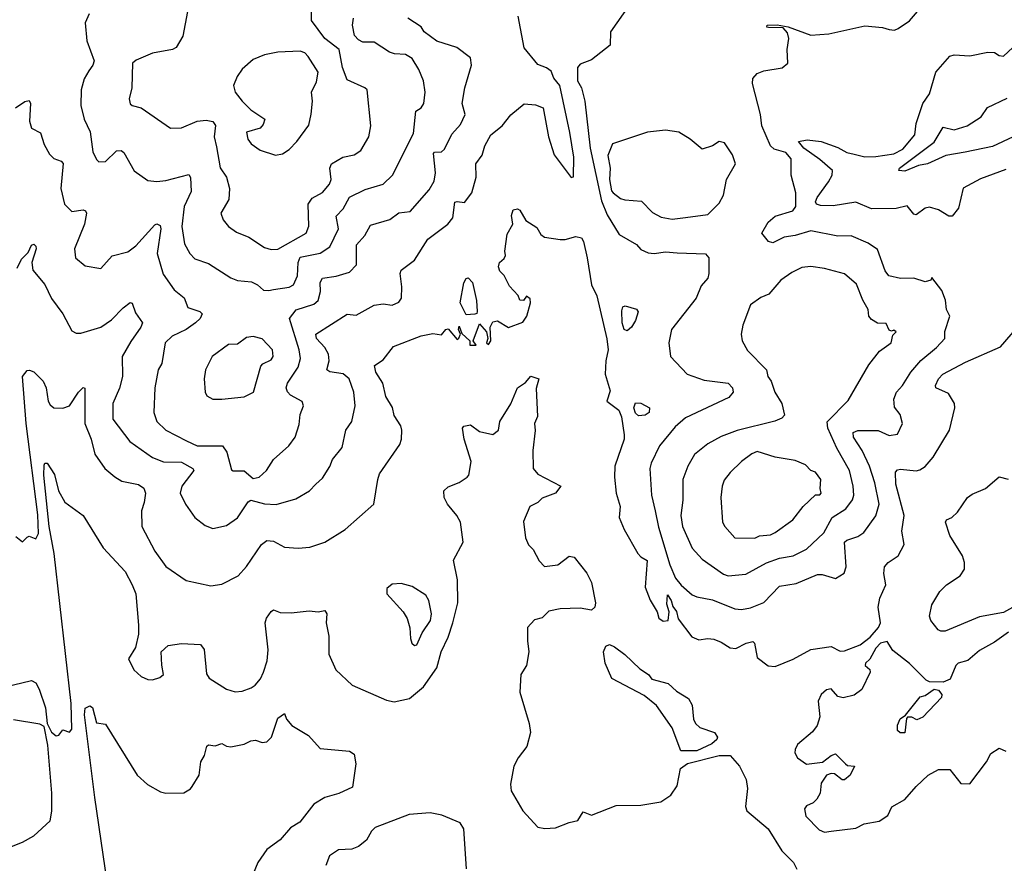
# Model space of a CAD drawing. Extents: x 1921360 to 2014538, y 768294 to 907744.
# Tile 198 of 256: x 1973892 to 1978288, y 825321 to 829089. Entities that reach past the tile are written whole.
import ezdxf

# ---------------------------------------------------------------- set-up
doc = ezdxf.new("R2010")
doc.units = 0

msp = doc.modelspace()

# ---------------------------------------------------------------- linework, layer by layer
at = {"layer": '0CON10XD'}
for points in [[(1974202.5, 829115), (1974184.3, 829075), (1974192.3, 828995), (1974224.6, 828905.4), (1974218.5, 828885), (1974200.4, 828859.6), (1974180, 828825), (1974167.5, 828775), (1974165.8, 828705), (1974180.8, 828645), (1974207.2, 828587.2), (1974218.7, 828498.7), (1974235, 828463.8), (1974245, 828454), (1974275, 828455.7), (1974325, 828502.9), (1974345, 828504.3), (1974356.9, 828495), (1974403.2, 828413.2), (1974465, 828370.6), (1974505, 828366.5), (1974545, 828370.4), (1974647.5, 828397.5), (1974654.5, 828384.5), (1974657.9, 828322.1), (1974626.7, 828255), (1974615.9, 828165.9), (1974628.3, 828088.3), (1974651.2, 828045), (1974675, 828021.5), (1974735, 827999.5), (1974835.4, 827935.4), (1974865, 827924.5), (1974928, 827918), (1974953.8, 827905), (1974980.3, 827880.3), (1975005, 827879.4)], [(1974642, 829125), (1974620, 829015), (1974591.2, 828965), (1974574.2, 828955.8), (1974485, 828939.4), (1974412, 828908), (1974396, 828895), (1974393.1, 828785), (1974381.4, 828735), (1974385, 828713.6), (1974395, 828705.4), (1974435, 828695.7), (1974565, 828604.3), (1974615, 828605.6), (1974685, 828635.3), (1974725, 828639.7), (1974754, 828634), (1974766.2, 828616.2), (1974760.7, 828565), (1974770.4, 828520.4), (1974787.7, 828427.7), (1974815.3, 828385.3), (1974828.5, 828335), (1974826.7, 828285), (1974790, 828225), (1974800.8, 828195), (1974824.2, 828165), (1974859.8, 828139.8), (1974915, 828118.1), (1974985, 828071.5), (1975015, 828062.3)], [(1975015, 828062.3), (1975045, 828063.8), (1975171.2, 828135), (1975183.6, 828166.4), (1975180.8, 828265), (1975197.7, 828292.3), (1975245, 828317.1), (1975275.7, 828354.3), (1975282.8, 828375), (1975277.6, 828425), (1975283.8, 828445), (1975335, 828474.6), (1975385, 828485.5), (1975415, 828504.3), (1975450.6, 828565), (1975460, 828615), (1975443.8, 828775), (1975433.3, 828785), (1975355, 828820.6), (1975334.1, 828875), (1975318, 828955), (1975254.5, 829005), (1975195.4, 829085), (1975195.4, 829125)], [(1976615, 829155.7), (1976530.8, 829035), (1976528, 828975), (1976445, 828910), (1976395, 828890.6), (1976382.8, 828875), (1976383.3, 828815), (1976400.9, 828785), (1976415.1, 828725), (1976439, 828515), (1976489.5, 828279.5), (1976515, 828216.9), (1976569.5, 828129.5), (1976646.2, 828085), (1976665, 828062.5), (1976698.1, 828048.1), (1976724.4, 828044.4), (1976775, 828052), (1976827.6, 828047.6), (1976955, 828043.8), (1976968.8, 828025), (1976969.1, 827955), (1976964.5, 827935), (1976935, 827900.8), (1976912.1, 827845), (1976802.2, 827705), (1976790.5, 827645), (1976797.5, 827585), (1976872.9, 827505), (1976949.1, 827479.1), (1977055, 827465.4), (1977074.4, 827445), (1977077.8, 827425), (1977058.3, 827401.7), (1976865, 827310.8), (1976818.8, 827271.2), (1976749.6, 827185), (1976711.3, 827108.7), (1976705.2, 827084.8), (1976712.9, 826965), (1976729.5, 826895), (1976745, 826821.8), (1976795, 826654.6), (1976819.7, 826595), (1976845, 826563.5), (1976895, 826520.5), (1976915, 826510.9), (1976985, 826498), (1977085, 826457.9), (1977115.4, 826455.4)], [(1977115.4, 826455.4), (1977155, 826462), (1977215, 826486.1), (1977285, 826558.8), (1977359.8, 826570.2), (1977455, 826610.8), (1977475, 826611.2), (1977535, 826593.3), (1977573.6, 826616.4), (1977582.1, 826645), (1977575.6, 826755), (1977585.3, 826764.7), (1977635, 826780.3), (1977661.9, 826798.1), (1977715, 826873.1), (1977730.3, 826925), (1977710.9, 827020.9), (1977686.9, 827095), (1977653.2, 827165), (1977614.7, 827225), (1977613.6, 827245), (1977635, 827253.6), (1977725, 827253.8), (1977775, 827231.2), (1977811.7, 827238.3), (1977834.3, 827285), (1977824.2, 827325), (1977797.8, 827357.8), (1977795.4, 827394.6), (1977806.4, 827425), (1977834.5, 827455), (1977870.4, 827515), (1977915, 827566.2), (1977985.6, 827625), (1978022.9, 827665), (1978023.6, 827696.4), (1978045.7, 827765), (1978030.8, 827795), (1978025.5, 827835.5), (1978009.7, 827879.7), (1977965, 827937.5), (1977960, 827925), (1977935, 827918), (1977885, 827934.6), (1977825, 827932.2), (1977773.3, 827945), (1977757, 827967), (1977721.9, 828061.9), (1977680.5, 828090.5), (1977605, 828123.6), (1977545, 828121.5), (1977425, 828146.1), (1977355, 828124.7), (1977305, 828116.8), (1977255, 828092.1), (1977235, 828097.9), (1977205.6, 828135), (1977234.8, 828185), (1977265, 828210.8), (1977344.1, 828235), (1977357.4, 828255), (1977357.6, 828315), (1977336.7, 828395), (1977337, 828467), (1977312.4, 828495), (1977260.4, 828510.4), (1977243.8, 828525), (1977205.3, 828615.3), (1977199.8, 828665), (1977163.7, 828803.7), (1977165, 828825.4), (1977185, 828848.1), (1977215, 828860.3), (1977296.6, 828873.4), (1977321.9, 828895), (1977319.2, 828955), (1977326.6, 829005), (1977319.8, 829029.8), (1977301.7, 829051.7), (1977235, 829053.3), (1977227.5, 829055), (1977230, 829065), (1977274.3, 829065.7), (1977323, 829057), (1977425, 829019.1), (1977505, 829025.5), (1977665, 829061.6), (1977745, 829054.3), (1977775, 829044.7), (1977798.2, 829041.8), (1977815, 829049.4), (1977865, 829083.3), (1977901.5, 829125)], [(1973873.3, 828695), (1973915, 828723.3), (1973935, 828727.5), (1973941.2, 828715), (1973935.6, 828635.6), (1973944.4, 828604.4), (1973985, 828583.1), (1974001, 828531), (1974025, 828487.8), (1974045, 828468.5), (1974077.1, 828457.1), (1974086, 828446), (1974075.4, 828335), (1974092.7, 828265), (1974125, 828231.8), (1974175, 828240), (1974185.4, 828235.4), (1974190, 828225), (1974181.2, 828175), (1974137.5, 828065), (1974142, 828025), (1974185, 827990), (1974255, 827977.5), (1974305.7, 828034.3), (1974375, 828052.2), (1974410.5, 828079.5), (1974495, 828172.5), (1974505, 828176.7), (1974519.3, 828169.3), (1974522, 828155), (1974505.9, 828045), (1974532.6, 827952.6), (1974581.7, 827881.7), (1974627.2, 827847.2), (1974643.7, 827803.7), (1974696.7, 827785), (1974706.9, 827775), (1974698.5, 827755), (1974677.8, 827735), (1974635, 827704.6), (1974573.1, 827675), (1974541.5, 827645), (1974527.1, 827552.9), (1974510, 827525), (1974495.3, 827445), (1974491.5, 827335), (1974504.5, 827295), (1974545, 827255.4), (1974637.8, 827207.8), (1974685, 827186), (1974797.5, 827185), (1974817.1, 827157.1), (1974838.3, 827078.3), (1974845, 827073.8), (1974895, 827074.2), (1974935, 827039.5), (1974960.8, 827045), (1974994, 827075), (1975025.8, 827125), (1975094.4, 827185.6), (1975122.9, 827225), (1975139.7, 827280.3), (1975144.5, 827325.5), (1975158.8, 827365), (1975153.9, 827383.9), (1975101.7, 827411.7), (1975087.5, 827427.5), (1975082, 827445), (1975088, 827465), (1975135, 827537.1), (1975146, 827575), (1975139.8, 827615), (1975096.2, 827755), (1975127.3, 827792.7), (1975205, 827818), (1975224.6, 827835), (1975235.3, 827874.7), (1975234.2, 827915.8), (1975245, 827933.8), (1975305, 827943.1), (1975365, 827960.8), (1975396.7, 827993.3), (1975396, 828084), (1975432.9, 828125), (1975458.8, 828171.2), (1975545, 828196.8), (1975585, 828226.4), (1975635, 828231.9), (1975720.5, 828329.5), (1975742.3, 828367.7), (1975748.6, 828405), (1975739.5, 828490.5), (1975745, 828497.5), (1975775, 828497.9), (1975789.2, 828510.8), (1975821.9, 828578.1), (1975859.9, 828620.1), (1975881.7, 828665), (1975868.2, 828715), (1975879.5, 828785), (1975910, 828885), (1975905, 828918), (1975844.7, 828964.7), (1975755, 828993.5), (1975697.5, 829035), (1975685, 829057.5), (1975625.3, 829095.3)], [(1973881.1, 827978.9), (1973900.5, 828019.5), (1973930.5, 828049.5), (1973945, 828082.5), (1973955, 828086.7), (1973965, 828077.5), (1973966, 828065), (1973946.8, 828005), (1973950.6, 827970.6), (1974005, 827905.7), (1974035, 827844.3), (1974085.3, 827775.3), (1974125, 827698.8), (1974145, 827689.2), (1974165, 827689.2), (1974255, 827715.6), (1974302.3, 827747.7), (1974355, 827802.5), (1974385.8, 827825.8), (1974395, 827823.3), (1974409.5, 827779.5), (1974440.8, 827735), (1974433.1, 827715), (1974388.7, 827651.3), (1974350, 827585), (1974350.9, 827495), (1974337.4, 827442.6), (1974308.2, 827375), (1974308.8, 827305), (1974384.4, 827204.4), (1974485, 827133.6), (1974535, 827114.1), (1974615, 827112.3), (1974666, 827085), (1974670, 827075), (1974616.5, 827005), (1974609.5, 826975), (1974633.1, 826925), (1974674.3, 826865), (1974719.7, 826829.7), (1974755, 826815.8), (1974815, 826830), (1974865, 826864.3), (1974912.9, 826935), (1974925, 826942.5), (1974985, 826926.1), (1975036.7, 826923.3), (1975125, 826948.9), (1975185.5, 826984.5), (1975215, 827013.8), (1975245, 827041.2), (1975277.2, 827092.8), (1975288.9, 827125), (1975331.4, 827178.6), (1975347.8, 827255), (1975375.6, 827295), (1975390.3, 827365), (1975384.6, 827425), (1975362.7, 827485), (1975336.7, 827506.7), (1975276.5, 827516.5), (1975263.5, 827525), (1975274.7, 827565), (1975271.6, 827595), (1975254.8, 827624.8), (1975217.3, 827665), (1975214.5, 827685), (1975355, 827773.1), (1975395, 827769.4), (1975475, 827813.8), (1975515, 827819.5), (1975555, 827813.6), (1975585, 827827.5), (1975596.9, 827845), (1975598.2, 827895), (1975590.4, 827955), (1975595, 827970), (1975655.5, 828014.5), (1975715, 828108.1), (1975803.8, 828175), (1975826.7, 828203.3), (1975835, 828273.3), (1975845, 828277.3), (1975878, 828272), (1975911.5, 828315), (1975930.3, 828385), (1975929.2, 828445), (1975956.7, 828483.3), (1975968.4, 828525), (1975995.4, 828575), (1976046.4, 828615), (1976085, 828664.3), (1976145, 828712.5), (1976195, 828709.2), (1976230, 828695), (1976253.5, 828565), (1976278.1, 828485), (1976355, 828383.3), (1976365, 828387.5), (1976366.1, 828475), (1976348.8, 828585), (1976303.7, 828795), (1976277.3, 828827.3), (1976265, 828858.6), (1976244.3, 828874.3), (1976205, 828888.8), (1976145, 828963.3), (1976117.8, 829105)], [(1975005, 827879.4), (1975025, 827884.5), (1975095, 827894.2), (1975115.4, 827905), (1975132.4, 827945), (1975135.6, 828004.4), (1975145, 828028), (1975234, 828046), (1975277.7, 828075), (1975315.2, 828155), (1975305, 828212), (1975336, 828244), (1975365, 828295.5), (1975435, 828330.5), (1975515, 828354.5), (1975556.7, 828395), (1975649.9, 828580.1), (1975660.5, 828679.5), (1975685, 828695.8), (1975696, 828714), (1975702.7, 828765), (1975695.5, 828815), (1975675, 828866), (1975644.4, 828915), (1975615, 828932.8), (1975565.8, 828935.8), (1975543.4, 828943.4), (1975475, 828988.6), (1975425, 828988.9), (1975405, 828998.2), (1975387.8, 829017.8), (1975378.2, 829065), (1975382.7, 829095)], [(1975035, 828484), (1975065, 828490), (1975095, 828508.8), (1975130, 828545), (1975183, 828617), (1975193.9, 828666.1), (1975198.9, 828725), (1975195.5, 828764.5), (1975218.2, 828811.8), (1975224.6, 828854.6), (1975180.5, 828925), (1975165, 828940), (1975145, 828947.9), (1975045, 828944.4), (1974985, 828931.1), (1974935, 828910.6), (1974885, 828868), (1974862.9, 828835), (1974847.1, 828795), (1974854.6, 828764.6), (1974885.5, 828725), (1974925, 828686.9), (1974986.2, 828645), (1974979.7, 828620.3), (1974965.6, 828604.4), (1974905, 828586), (1974911.1, 828555), (1974926, 828535), (1974965.6, 828505.6), (1975035, 828484)], [(1978295, 828420), (1978181.7, 828378.3), (1978105, 828336.7), (1978083.6, 828246.4), (1978055, 828212), (1978041.2, 828211.2), (1977995, 828240), (1977955, 828251.9), (1977935, 828246.5), (1977895, 828216.7), (1977885, 828220.6), (1977855, 828257.5), (1977805, 828245.5), (1977695.3, 828244.7), (1977625, 828274.2), (1977525, 828257.7), (1977468.3, 828258.3), (1977450, 828265), (1977445.7, 828275), (1977453.3, 828295), (1977503.3, 828365), (1977519.2, 828395), (1977522, 828415), (1977465, 828464.5), (1977392.7, 828515), (1977369.2, 828545), (1977407.7, 828552.3), (1977471.2, 828545), (1977545, 828518.1), (1977585, 828495.6), (1977617.6, 828487.6), (1977665, 828476.6), (1977715, 828477.2), (1977795, 828489.2), (1977835, 828510.3), (1977889.2, 828575), (1977895, 828625.8), (1977924.4, 828714.4), (1977955, 828758), (1977982.9, 828855), (1978045, 828925.7), (1978065, 828931.4), (1978135, 828927.1), (1978215, 828944.3), (1978245, 828942), (1978265, 828929.4), (1978285, 828925.6), (1978326.7, 828965)], [(1978328, 828565), (1978235, 828521.7), (1978113.2, 828496.8), (1978027.5, 828482.5), (1977945, 828445.4), (1977905, 828437.5), (1977845, 828412.2), (1977817.5, 828415), (1977821.2, 828425), (1977975, 828542.2), (1978015, 828608.1), (1978065, 828596.7), (1978122.9, 828615), (1978185, 828654.4), (1978213.5, 828696.5), (1978301.1, 828738.9)], [(1976805, 828198), (1976865, 828204.7), (1976965, 828219.4), (1977015, 828270), (1977035.4, 828304.6), (1977048.5, 828375), (1977088.6, 828445), (1977074.7, 828484.7), (1977038.7, 828538.7), (1977015, 828544.4), (1976985.1, 828524.9), (1976939.8, 828509.8), (1976885.7, 828555.7), (1976835.7, 828585.7), (1976775.4, 828595.4), (1976695, 828585.9), (1976538.6, 828535), (1976518.1, 828481.9), (1976528.6, 828425), (1976526, 828375), (1976534.8, 828325), (1976542.1, 828315), (1976575, 828290.9), (1976594.5, 828284.5), (1976668.1, 828278.1), (1976717.4, 828227.4), (1976756.3, 828206.3), (1976805, 828198)], [(1975491.8, 827035), (1975498.7, 827061.3), (1975588.9, 827191.1), (1975596.7, 827215), (1975598.2, 827255), (1975593.5, 827275), (1975565, 827321.2), (1975556.6, 827356.6), (1975526.6, 827406.6), (1975513.3, 827465), (1975482.5, 827515), (1975476.7, 827545), (1975515, 827570), (1975561.1, 827628.9), (1975685, 827676.9), (1975736.6, 827686.6), (1975775, 827681.1), (1975795, 827705.8), (1975805, 827707.5), (1975845, 827660), (1975853.6, 827666.4), (1975860, 827685), (1975851.2, 827705), (1975855, 827720), (1975867, 827687), (1975902.5, 827655), (1975902.5, 827635), (1975930, 827635), (1975916.7, 827655), (1975945, 827730), (1975976.7, 827695), (1975982.5, 827665), (1975976.2, 827645), (1975985, 827638), (1975996.5, 827655), (1975992.5, 827715), (1976005, 827740), (1976025, 827743.8), (1976075, 827714.3), (1976138.3, 827738.3), (1976156, 827765), (1976172.9, 827825), (1976171.7, 827841.7), (1976155, 827853.8), (1976142, 827835), (1976125.6, 827835.6), (1976117.4, 827857.4), (1976078.9, 827898.9), (1976055, 827946.7), (1976035.8, 827965.8), (1976030, 827985), (1976034, 828005), (1976055, 828022), (1976061.4, 828035), (1976058, 828055), (1976069.3, 828130.7), (1976093.8, 828175), (1976087.5, 828215), (1976095, 828240), (1976115, 828244), (1976125, 828238.8), (1976152, 828192), (1976201.3, 828161.3), (1976219.7, 828129.7), (1976235, 828118), (1976305, 828107.1), (1976327.3, 828107.3), (1976375, 828121.2), (1976400, 828115), (1976408.9, 828098.9), (1976426.2, 828025), (1976445.9, 827905), (1976468.4, 827855), (1976513.4, 827663.4), (1976519.2, 827615), (1976509.2, 827565), (1976506.7, 827505), (1976528.3, 827431.7), (1976514.4, 827385), (1976568.1, 827345), (1976579.4, 827315), (1976591.7, 827235), (1976590.8, 827215), (1976550, 827095), (1976548.2, 827045), (1976555.5, 826975), (1976573.1, 826915), (1976569.5, 826865), (1976591.5, 826811.5), (1976652.1, 826705), (1976665, 826690), (1976693.3, 826673.3), (1976685.4, 826555), (1976706.9, 826496.9), (1976738, 826445), (1976746.1, 826416.1), (1976765, 826402), (1976787.5, 826405), (1976792, 826445), (1976781.7, 826478.3), (1976785, 826520), (1976801.4, 826495), (1976808, 826468), (1976825, 826445.6), (1976832.8, 826412.8), (1976892.9, 826332.9), (1976925, 826319.5), (1976965, 826325.5), (1976991.7, 826321.7), (1977025, 826308.9), (1977065, 826282.9), (1977089.3, 826280.7), (1977136.2, 826305), (1977165, 826312.5), (1977172.5, 826305), (1977185, 826240), (1977233.9, 826203.9), (1977265, 826200), (1977345, 826232.5), (1977425, 826275.8), (1977515, 826289.2), (1977555, 826268.6), (1977575, 826270.5), (1977645, 826297.3), (1977688.9, 826331.1), (1977726.9, 826375), (1977735.6, 826395.6), (1977725.4, 826465), (1977732.5, 826505), (1977759.6, 826565), (1977750.5, 826615), (1977753.3, 826645), (1977770, 826665), (1977815, 826694.3), (1977841.1, 826745), (1977830.4, 826805), (1977840.6, 826875), (1977804.7, 827015), (1977801.9, 827068.1), (1977811.7, 827078.3), (1977825, 827080.9), (1977895, 827074.4), (1977910.9, 827079.1), (1977935, 827094), (1977970.5, 827135), (1978043.3, 827255), (1978067.5, 827355), (1978065.4, 827375.4), (1978040, 827420), (1977982.5, 827445), (1977980.6, 827455), (1977995, 827485.6), (1978014.4, 827505), (1978115, 827559.3), (1978271.5, 827628.5), (1978348, 827715)], [(1977055, 826605.3), (1977135, 826613.2), (1977226.4, 826663.6), (1977285, 826684.2), (1977345, 826694.1), (1977405.2, 826724.8), (1977482.4, 826797.6), (1977520, 826865), (1977580.5, 826905), (1977610.4, 826945), (1977616.2, 826965), (1977613.5, 827005), (1977597.8, 827075), (1977540, 827175), (1977499.8, 827265), (1977497.3, 827292.7), (1977591.3, 827388.7), (1977682.9, 827547.1), (1977730.9, 827609.1), (1977784, 827645), (1977790.7, 827679.3), (1977806, 827695), (1977795, 827702.5), (1977785, 827697.5), (1977775, 827702.5), (1977761.7, 827731.7), (1977722.9, 827732.9), (1977695, 827749.2), (1977683.6, 827765), (1977680.4, 827795), (1977656.6, 827836.6), (1977627.8, 827907.8), (1977575, 827953.1), (1977485, 827977.9), (1977425, 827986.9), (1977385, 827981.5), (1977339.8, 827960.2), (1977290, 827925), (1977237.6, 827862.4), (1977201.4, 827848.6), (1977155, 827815.7), (1977120.8, 827725), (1977114.2, 827685), (1977118, 827655), (1977141.4, 827611.4), (1977226.9, 827525), (1977233.3, 827495), (1977247.8, 827475), (1977264.4, 827425), (1977294.4, 827375), (1977307.6, 827322.4), (1977295, 827309.2), (1977263.6, 827296.4), (1977095, 827254.6), (1977025, 827226.9), (1976965, 827194.5), (1976905, 827146.5), (1976875.4, 827094.6), (1976852.5, 827035), (1976852.6, 826942.6), (1976844.6, 826875), (1976852.3, 826825), (1976895, 826728.6), (1976939.6, 826679.6), (1977035, 826612.5), (1977055, 826605.3)], [(1975885, 827770), (1975858.7, 827825), (1975875, 827913.8), (1975885, 827932.9), (1975895, 827935.5), (1975913.5, 827915), (1975932.2, 827835), (1975934.2, 827785.8), (1975933, 827777), (1975925, 827773.3), (1975885, 827770)], [(1976605, 827698.8), (1976591.3, 827705), (1976582.3, 827735), (1976581.3, 827788.7), (1976585, 827806.7), (1976595, 827810.8), (1976645.5, 827795.5), (1976654.2, 827784.2), (1976641.3, 827745), (1976623.2, 827715), (1976605, 827698.8)], [(1974795, 827394), (1974895, 827404.3), (1974935.6, 827425), (1974968.6, 827541.4), (1974978, 827552), (1975015, 827569.4), (1975024.4, 827585), (1975021.4, 827615), (1974975, 827663.8), (1974935, 827673.3), (1974905, 827668.8), (1974865, 827639.4), (1974825, 827638.5), (1974751.4, 827585), (1974721.9, 827525), (1974716, 827485), (1974720, 827425), (1974728.3, 827408.3), (1974754.2, 827394.2), (1974795, 827394)], [(1973715, 826082.9), (1973945, 826138.1), (1973965, 826127.8), (1973979.5, 826099.5), (1974006.9, 826015), (1974015.7, 825945.7), (1974035, 825907.5), (1974055, 825890), (1974066.4, 825893.6), (1974085, 825917.5), (1974115, 825907.5), (1974125, 825920), (1974122, 826035), (1974045.5, 826705.5), (1974023.6, 826825), (1974000.8, 827055), (1974001.4, 827098.6), (1974005, 827108.8), (1974015, 827108.8), (1974047.2, 827057.2), (1974065.3, 826985.3), (1974094.1, 826934.1), (1974176, 826875), (1974265, 826729.4), (1974363.8, 826625), (1974395.2, 826565.2), (1974410.3, 826525), (1974422.7, 826385), (1974422.9, 826345), (1974409.4, 826285), (1974377.5, 826235), (1974401.2, 826185), (1974434, 826155), (1974465, 826142.2), (1974485, 826140.9), (1974518.6, 826151.4), (1974535, 826164), (1974526.7, 826206.7), (1974524, 826265), (1974555, 826294), (1974615, 826303.1), (1974698.9, 826298.9), (1974716.2, 826276.2), (1974726.7, 826166.7), (1974738.2, 826148.2), (1974815, 826098.6), (1974855, 826087.5), (1974885, 826089.6), (1974925.8, 826104.2), (1974943, 826117), (1974967.3, 826145), (1974981.1, 826175), (1974997.3, 826225), (1975002.3, 826275), (1974988.9, 826395), (1974994.6, 826415.4), (1975015, 826446.2), (1975025, 826453.8), (1975055, 826440.6), (1975105, 826440), (1975185, 826449.2), (1975225, 826443.8), (1975255, 826450), (1975263.8, 826435), (1975260.6, 826395), (1975272.5, 826335), (1975273.1, 826255), (1975303.5, 826185), (1975376.3, 826116.3), (1975529.7, 826049.7), (1975565, 826042), (1975632, 826058), (1975695, 826110), (1975755.4, 826194.6), (1975773.5, 826265), (1975805, 826330.9), (1975826.1, 826395), (1975848.3, 826485), (1975846.8, 826586.8), (1975829.4, 826675), (1975871.9, 826755), (1975860, 826845), (1975844.3, 826875), (1975801.9, 826925), (1975788.1, 826955), (1975785.7, 826984.3), (1975805, 827002.5), (1975855, 827021.4), (1975890.8, 827045), (1975896.9, 827055), (1975908.6, 827115), (1975877.5, 827215), (1975870, 827265), (1975875, 827273.3), (1975905, 827278.8), (1975945, 827249.2), (1976005, 827236), (1976030, 827255), (1976036.4, 827293.6), (1976085, 827372.5), (1976114.2, 827445), (1976151.1, 827468.9), (1976175, 827497.5), (1976210, 827485), (1976198.3, 827441.7), (1976203.6, 827316.4), (1976191.2, 827285), (1976194.3, 827254.3), (1976182.9, 827165), (1976184.5, 827085), (1976205, 827058.6), (1976308.8, 827005), (1976285, 826974.5), (1976225, 826952.5), (1976205, 826932.9), (1976170, 826915), (1976142.3, 826847.7), (1976151.2, 826775), (1976164.2, 826744.2), (1976185, 826722.5), (1976212, 826672), (1976235, 826646.2), (1976295.6, 826654.4), (1976345, 826692.5), (1976368.1, 826688.1), (1976425, 826616.7), (1976445.8, 826575), (1976462.5, 826485), (1976460, 826465), (1976445, 826451.2), (1976395, 826460), (1976305, 826458.1), (1976255, 826446.9), (1976225, 826417.1), (1976191.1, 826408.9), (1976160, 826375), (1976159.1, 826315), (1976166.2, 826265), (1976154.6, 826205), (1976129.5, 826165), (1976125.7, 826085), (1976166.9, 825945), (1976172.9, 825905), (1976156.8, 825843.2), (1976117.7, 825792.3), (1976098.8, 825755), (1976084.2, 825675), (1976086.2, 825645), (1976138, 825555), (1976205, 825482.9), (1976236.8, 825476.8), (1976285, 825479.2), (1976345, 825504), (1976385, 825512.5), (1976408.3, 825551.7), (1976445, 825536), (1976555, 825580), (1976665, 825581.4), (1976755, 825596.5), (1976799.4, 825625), (1976827.6, 825667.6), (1976842.7, 825745), (1976873.3, 825766.7), (1977015, 825803.1), (1977065, 825803.1), (1977106.3, 825755), (1977135.8, 825695), (1977141.2, 825655), (1977132.5, 825575), (1977138.2, 825555), (1977234.7, 825475), (1977295, 825377.5), (1977347.5, 825325), (1977361.4, 825295)], [(1973875, 826780), (1973905, 826756.7), (1973925, 826777.5), (1973935, 826782.5), (1973965, 826770), (1973976.2, 826793.8), (1973973.1, 826876.9), (1973921.5, 827285), (1973904.8, 827495), (1973925, 827522), (1973936, 827524), (1973955, 827515.5), (1973997.1, 827475), (1974011.1, 827445), (1974020, 827385), (1974028.5, 827368.5), (1974045, 827355.6), (1974085, 827353.6), (1974114, 827365), (1974155, 827425.6), (1974175, 827445.7), (1974183.3, 827443.3), (1974183.8, 827285), (1974210.7, 827215), (1974227.8, 827147.8), (1974272.9, 827085), (1974317.1, 827047.1), (1974347.9, 827027.9), (1974423.3, 827013.3), (1974447, 826997), (1974453.3, 826975), (1974447.9, 826932.1), (1974435.5, 826895), (1974438.1, 826825), (1974495.6, 826715), (1974545, 826647.5), (1974635, 826584.3), (1974745, 826560), (1974795, 826567.5), (1974868, 826605), (1974905, 826647.1), (1974972.5, 826745), (1974995, 826762.5), (1975025, 826760.4), (1975075, 826733.2), (1975135, 826729.1), (1975187, 826733), (1975254.5, 826755.5), (1975345, 826812.5), (1975473.8, 826925), (1975491.8, 827035)], [(1976655, 827319.5), (1976641.1, 827331.1), (1976634, 827356), (1976642, 827378), (1976665, 827376.9), (1976704.2, 827355), (1976702.5, 827335), (1976685, 827322.2), (1976655, 827319.5)], [(1977175, 826772.7), (1977195.8, 826784.2), (1977245, 826788.5), (1977265, 826797.9), (1977344.6, 826855.4), (1977390.8, 826915), (1977445, 826966.7), (1977465, 826966.7), (1977471.2, 826975), (1977466, 826995), (1977469.4, 827035), (1977445, 827068), (1977425, 827076), (1977401.2, 827101.2), (1977355, 827120.5), (1977265, 827135.4), (1977185, 827160), (1977160.5, 827149.5), (1977115, 827115.5), (1977063.8, 827066.2), (1977037.5, 827032.5), (1977028.2, 827005), (1977023.1, 826955), (1977030.5, 826845), (1977040.6, 826825), (1977085, 826774.5), (1977175, 826772.7)], [(1978435, 826524.8), (1978285, 826441.6), (1978177.4, 826422.6), (1978025, 826357.9), (1978005, 826357.3), (1977993.4, 826363.4), (1977960.8, 826405), (1977954.5, 826425), (1977964.2, 826475), (1978000, 826535), (1978030, 826565), (1978090.8, 826605), (1978111.4, 826635), (1978111.4, 826665), (1978101.5, 826695), (1978045.8, 826785), (1978026, 826845), (1978030, 826855), (1978053.8, 826866.2), (1978080, 826890), (1978124.4, 826955), (1978145, 826970), (1978204.6, 826995.4), (1978265, 827047.8), (1978305, 827037.5)], [(1975655, 826293.3), (1975665, 826297.5), (1975688.8, 826351.2), (1975726.7, 826405), (1975731.1, 826435), (1975719.5, 826495), (1975705, 826518.1), (1975645, 826556.9), (1975595, 826571.4), (1975555, 826568), (1975531.7, 826548.3), (1975530.8, 826525), (1975604.2, 826445), (1975622, 826415), (1975633.6, 826373.6), (1975636.7, 826325), (1975643.3, 826305), (1975655, 826293.3)], [(1978307.2, 826352.8), (1978245, 826309.4), (1978177.7, 826272.3), (1978125, 826227.3), (1978081.9, 826215), (1978072.5, 826205), (1978047, 826143), (1978015, 826130.8), (1977955, 826131.2), (1977939.5, 826139.5), (1977865, 826213.8), (1977791.3, 826271.3), (1977765, 826311.2), (1977735, 826304), (1977715, 826281.9), (1977687.3, 826232.7), (1977668.6, 826215), (1977667.5, 826205), (1977687.5, 826187.5), (1977689.2, 826175), (1977652.7, 826097.3), (1977617.7, 826072.3), (1977569.5, 826060.5), (1977545, 826066.2), (1977515, 826100), (1977495, 826095.8), (1977470, 826075), (1977457.5, 826045), (1977464.2, 825975), (1977452.9, 825937.1), (1977432.3, 825907.7), (1977365, 825852.5), (1977355, 825830), (1977352.5, 825815), (1977365, 825792.5), (1977405, 825764), (1977476.5, 825773.5), (1977515, 825802.5), (1977535, 825810), (1977580, 825765), (1977588.3, 825758.3), (1977620, 825755), (1977600, 825715), (1977575, 825694), (1977565, 825694.2), (1977530.5, 825720.5), (1977515, 825721.9), (1977495, 825714.3), (1977471.2, 825678.8), (1977466.7, 825635), (1977451.7, 825608.3), (1977435, 825590.8), (1977405, 825578), (1977395.8, 825565), (1977402.2, 825532.2), (1977461.4, 825471.4), (1977485, 825460.6)], [(1976843.6, 825823.6), (1976805.9, 825925.9), (1976735.4, 826025.4), (1976680, 826070), (1976536.3, 826146.3), (1976505.7, 826215.7), (1976499.2, 826265), (1976508.8, 826291.2), (1976525, 826298.8), (1976548.7, 826288.7), (1976594.5, 826254.5), (1976660.4, 826190.4), (1976700, 826165), (1976715, 826143.3), (1976787.5, 826125), (1976825, 826090), (1976877.7, 826057.7), (1976895, 826027.5), (1976900, 825965), (1976909.2, 825945), (1976928.3, 825928.3), (1976995, 825905.7), (1977007.4, 825885), (1977005, 825874.7), (1976982.7, 825855), (1976915, 825823.8), (1976843.6, 825823.6)], [(1977845, 825904), (1977824.2, 825904.2), (1977811.2, 825915), (1977811.7, 825938.3), (1977824.2, 825965.8), (1977847, 825983), (1977912.5, 826065), (1977935, 826071.2), (1977975, 826098.8), (1977995, 826093.8), (1978008.8, 826075), (1978008.3, 826061.7), (1977925, 825973.8), (1977897.5, 825962.5), (1977875, 825974.2), (1977856.2, 825973.8), (1977851.7, 825968.3), (1977845, 825904)], [(1974311, 825045), (1974228.1, 825615), (1974182.3, 825985), (1974185, 826013.8), (1974205, 826024), (1974217.3, 826017.3), (1974235, 825948.8), (1974275, 825942.5), (1974416.7, 825715), (1974462.7, 825672.7), (1974520.5, 825640.5), (1974545, 825633.8), (1974625, 825636.7), (1974655, 825653.3), (1974662.5, 825665), (1974693.3, 825715), (1974701.2, 825775), (1974717.7, 825802.3), (1974727.5, 825845), (1974735, 825850), (1974765, 825846.2), (1974795, 825856.2), (1974815, 825843.8), (1974835, 825841.2), (1974895, 825853.3), (1974925, 825868.8), (1974945, 825871.2), (1974975, 825861.2), (1974995, 825863.3), (1975015.9, 825884.1), (1975045, 825970), (1975075, 825990), (1975083.3, 825965), (1975106.8, 825936.8), (1975181.3, 825891.3), (1975233.6, 825833.6), (1975365, 825821.5), (1975385, 825808.6), (1975393, 825765), (1975378, 825662), (1975316.9, 825633.1), (1975255, 825615.5), (1975205, 825585.6), (1975142.9, 825505), (1975101, 825479), (1975055, 825425.4), (1974995, 825382.5), (1974955.4, 825325), (1974935.2, 825274.8)], [(1973833.3, 825386.7), (1973905, 825415.6), (1973955.3, 825444.7), (1974028.5, 825511.5), (1974035.3, 825554.7), (1974036.1, 825633.9), (1974018.5, 825848.5), (1974001.7, 825931.7), (1973982.6, 825942.6), (1973865, 825961.8)], [(1977485, 825460.6), (1977515, 825464.2), (1977625, 825478), (1977663, 825497), (1977730.3, 825509.7), (1977768, 825535), (1977786.4, 825573.6), (1977843.7, 825606.3), (1977894.5, 825665), (1977948.1, 825715), (1977995, 825740), (1978045, 825740), (1978095, 825677.5), (1978135, 825676.7), (1978208.8, 825775), (1978227.7, 825812.3), (1978265, 825836), (1978295, 825822)], [(1975886.9, 825296.9), (1975876, 825475), (1975858.3, 825501.7), (1975777, 825537), (1975725, 825546.7), (1975630.6, 825539.4), (1975479.1, 825480.9), (1975462.5, 825465), (1975440, 825425), (1975404.4, 825395.6), (1975375.4, 825384.6), (1975315, 825380.8), (1975276.2, 825355), (1975258.7, 825311.3)]]:
    msp.add_lwpolyline(points, dxfattribs=at)

doc.saveas('drawing.dxf')
